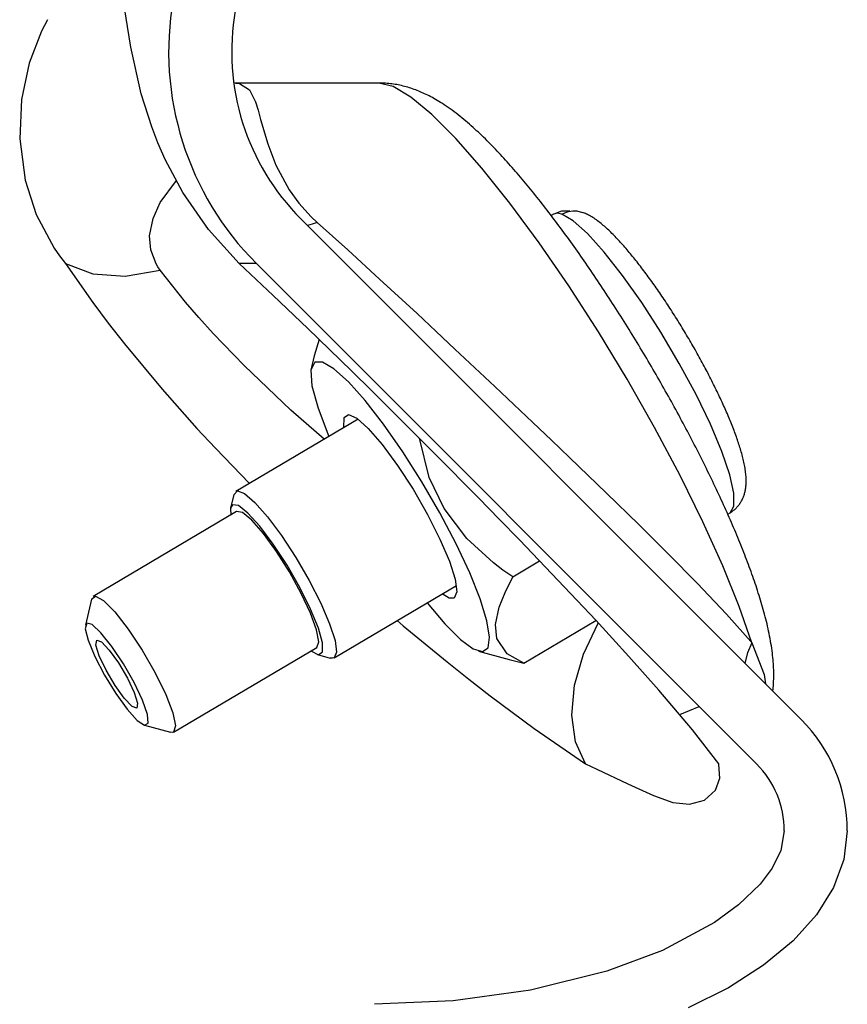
# Model space of a CAD drawing. Extents: x 990 to 4202, y -422 to 622.
# Tile 71 of 200: x 1476.49 to 1477.8, y -96.88 to -95.32. Entities that reach past the tile are written whole.
import ezdxf

# ---------------------------------------------------------------- set-up
doc = ezdxf.new("R2010")
doc.units = 0
doc.header["$MEASUREMENT"] = 0
doc.layers.add('SPILL-BUCKET', color=1, linetype='CONTINUOUS')

msp = doc.modelspace()

# ---------------------------------------------------------------- linework, layer by layer
at = {"layer": 'SPILL-BUCKET', "color": 8, "linetype": 'Continuous'}
for p, q in [((1476.6631, -95.36353), (1476.64999, -95.28097)), ((1476.531, -95.32031), (1476.52141, -95.33798)), ((1476.52141, -95.33798), (1476.50234, -95.38895)), ((1476.67948, -95.43705), (1476.6631, -95.36353)), ((1476.50234, -95.38895), (1476.49007, -95.44649)), ((1476.82895, -95.42017), (1476.82652, -95.42013)), ((1476.82909, -95.42017), (1476.82895, -95.42017)), ((1476.82904, -95.42048), (1476.83556, -95.42075)), ((1476.82923, -95.42017), (1476.82909, -95.42017)), ((1477.05656, -95.42017), (1476.82923, -95.42017)), ((1476.83556, -95.42075), (1476.8515, -95.43078)), ((1477.07879, -95.42581), (1477.05656, -95.42017)), ((1477.05801, -95.42018), (1477.05656, -95.42017)), ((1477.05946, -95.4202), (1477.05801, -95.42018)), ((1477.062, -95.42027), (1477.05946, -95.4202)), ((1477.06452, -95.42038), (1477.062, -95.42027)), ((1477.06706, -95.42053), (1477.06452, -95.42038)), ((1477.06958, -95.42073), (1477.06706, -95.42053)), ((1477.0721, -95.42096), (1477.06958, -95.42073)), ((1477.07462, -95.42124), (1477.0721, -95.42096)), ((1476.8515, -95.43078), (1476.86098, -95.45)), ((1477.07714, -95.42156), (1477.07462, -95.42124)), ((1477.07965, -95.42191), (1477.07714, -95.42156)), ((1477.10689, -95.4426), (1477.07879, -95.42581)), ((1477.08217, -95.42231), (1477.07965, -95.42191)), ((1477.08467, -95.42275), (1477.08217, -95.42231)), ((1477.08719, -95.42323), (1477.08467, -95.42275)), ((1477.08968, -95.42374), (1477.08719, -95.42323)), ((1477.0922, -95.4243), (1477.08968, -95.42374)), ((1477.09469, -95.4249), (1477.0922, -95.4243)), ((1477.09721, -95.42554), (1477.09469, -95.4249)), ((1477.09971, -95.42622), (1477.09721, -95.42554)), ((1477.10224, -95.42695), (1477.09971, -95.42622)), ((1477.10474, -95.42771), (1477.10224, -95.42695)), ((1477.10729, -95.42852), (1477.10474, -95.42771)), ((1477.1098, -95.42936), (1477.10729, -95.42852)), ((1477.11237, -95.43027), (1477.1098, -95.42936)), ((1477.1149, -95.4312), (1477.11237, -95.43027)), ((1477.11722, -95.43209), (1477.1149, -95.4312)), ((1477.11952, -95.43301), (1477.11722, -95.43209)), ((1477.12186, -95.43398), (1477.11952, -95.43301)), ((1477.12418, -95.43497), (1477.12186, -95.43398)), ((1477.12656, -95.43603), (1477.12418, -95.43497)), ((1477.12891, -95.43711), (1477.12656, -95.43603)), ((1476.49007, -95.44649), (1476.48706, -95.50861)), ((1476.69626, -95.48966), (1476.67948, -95.43705)), ((1476.86098, -95.45), (1476.86498, -95.4631)), ((1477.14025, -95.47018), (1477.10689, -95.4426)), ((1477.13133, -95.43826), (1477.12891, -95.43711)), ((1477.13372, -95.43943), (1477.13133, -95.43826)), ((1477.1362, -95.44068), (1477.13372, -95.43943)), ((1477.13864, -95.44195), (1477.1362, -95.44068)), ((1477.14118, -95.44331), (1477.13864, -95.44195)), ((1477.14368, -95.4447), (1477.14118, -95.44331)), ((1477.14629, -95.44618), (1477.14368, -95.4447)), ((1477.14888, -95.44769), (1477.14629, -95.44618)), ((1477.15157, -95.44931), (1477.14888, -95.44769)), ((1477.15424, -95.45095), (1477.15157, -95.44931)), ((1477.15702, -95.45271), (1477.15424, -95.45095)), ((1476.86498, -95.4631), (1476.86902, -95.47817)), ((1477.15978, -95.4545), (1477.15702, -95.45271)), ((1477.16297, -95.45664), (1477.15978, -95.4545)), ((1477.16614, -95.45881), (1477.16297, -95.45664)), ((1477.16935, -95.46107), (1477.16614, -95.45881)), ((1477.17254, -95.46337), (1477.16935, -95.46107)), ((1477.17572, -95.46572), (1477.17254, -95.46337)), ((1477.17888, -95.46812), (1477.17572, -95.46572)), ((1476.86902, -95.47817), (1476.88012, -95.51671)), ((1477.17814, -95.50795), (1477.14025, -95.47018)), ((1477.18199, -95.47053), (1477.17888, -95.46812)), ((1477.18509, -95.47298), (1477.18199, -95.47053)), ((1477.18813, -95.47543), (1477.18509, -95.47298)), ((1477.19116, -95.47792), (1477.18813, -95.47543)), ((1477.19412, -95.4804), (1477.19116, -95.47792)), ((1477.19709, -95.48292), (1477.19412, -95.4804)), ((1477.19999, -95.48544), (1477.19709, -95.48292)), ((1476.70613, -95.51496), (1476.69626, -95.48966)), ((1477.20289, -95.48799), (1477.19999, -95.48544)), ((1477.20573, -95.49053), (1477.20289, -95.48799)), ((1477.20858, -95.49311), (1477.20573, -95.49053)), ((1477.21137, -95.49568), (1477.20858, -95.49311)), ((1477.21418, -95.49829), (1477.21137, -95.49568)), ((1477.21694, -95.50089), (1477.21418, -95.49829)), ((1476.48706, -95.50861), (1476.4958, -95.57434)), ((1477.21975, -95.55509), (1477.17814, -95.50795)), ((1477.2197, -95.50353), (1477.21694, -95.50089)), ((1477.22243, -95.50617), (1477.2197, -95.50353)), ((1477.22516, -95.50884), (1477.22243, -95.50617)), ((1477.22786, -95.51152), (1477.22516, -95.50884)), ((1477.23057, -95.51422), (1477.22786, -95.51152)), ((1477.23325, -95.51694), (1477.23057, -95.51422)), ((1476.71774, -95.54116), (1476.70613, -95.51496)), ((1476.88012, -95.51671), (1476.89301, -95.55018)), ((1477.23594, -95.51968), (1477.23325, -95.51694)), ((1477.23861, -95.52243), (1477.23594, -95.51968)), ((1477.24128, -95.52521), (1477.23861, -95.52243)), ((1477.24394, -95.528), (1477.24128, -95.52521)), ((1477.2466, -95.53083), (1477.24394, -95.528)), ((1476.74565, -95.5934), (1476.71774, -95.54116)), ((1477.24924, -95.53366), (1477.2466, -95.53083)), ((1477.2519, -95.53652), (1477.24924, -95.53366)), ((1477.25453, -95.53939), (1477.2519, -95.53652)), ((1477.25718, -95.54229), (1477.25453, -95.53939)), ((1477.25981, -95.54521), (1477.25718, -95.54229)), ((1477.26245, -95.54815), (1477.25981, -95.54521)), ((1476.89301, -95.55018), (1476.91414, -95.58919)), ((1477.26416, -95.61057), (1477.21975, -95.55509)), ((1477.26508, -95.55111), (1477.26245, -95.54815)), ((1477.26772, -95.5541), (1477.26508, -95.55111)), ((1477.27035, -95.5571), (1477.26772, -95.5541)), ((1477.27299, -95.56013), (1477.27035, -95.5571)), ((1477.27562, -95.56317), (1477.27299, -95.56013)), ((1476.4958, -95.57434), (1476.51337, -95.62853)), ((1476.7098, -95.60955), (1476.73567, -95.57472)), ((1477.27826, -95.56625), (1477.27562, -95.56317)), ((1477.28089, -95.56934), (1477.27826, -95.56625)), ((1477.28352, -95.57245), (1477.28089, -95.56934)), ((1477.28616, -95.57558), (1477.28352, -95.57245)), ((1477.28879, -95.57874), (1477.28616, -95.57558)), ((1476.91414, -95.58919), (1476.92935, -95.6103)), ((1477.29143, -95.58192), (1477.28879, -95.57874)), ((1477.29407, -95.58512), (1477.29143, -95.58192)), ((1477.29671, -95.58834), (1477.29407, -95.58512)), ((1477.29935, -95.59158), (1477.29671, -95.58834)), ((1477.30199, -95.59484), (1477.29935, -95.59158)), ((1476.78641, -95.65234), (1476.74565, -95.5934)), ((1477.30464, -95.59813), (1477.30199, -95.59484)), ((1477.30728, -95.60143), (1477.30464, -95.59813)), ((1477.30993, -95.60476), (1477.30728, -95.60143)), ((1477.31257, -95.60811), (1477.30993, -95.60476)), ((1477.31522, -95.61148), (1477.31257, -95.60811)), ((1476.69838, -95.63475), (1476.7098, -95.60955)), ((1476.92935, -95.6103), (1476.9492, -95.63238)), ((1477.31041, -95.67317), (1477.26416, -95.61057)), ((1477.31787, -95.61487), (1477.31522, -95.61148)), ((1477.32053, -95.61828), (1477.31787, -95.61487)), ((1477.32318, -95.62171), (1477.32053, -95.61828)), ((1477.32584, -95.62516), (1477.32318, -95.62171)), ((1477.34583, -95.62325), (1477.33353, -95.62782)), ((1477.35898, -95.62312), (1477.34583, -95.62325)), ((1477.35102, -95.62557), (1477.35716, -95.62359)), ((1477.35716, -95.62359), (1477.36373, -95.62266)), ((1477.35931, -95.62323), (1477.35898, -95.62312)), ((1477.36373, -95.62266), (1477.37018, -95.62287)), ((1477.37018, -95.62287), (1477.37888, -95.62507)), ((1476.51337, -95.62853), (1476.54191, -95.68188)), ((1476.69306, -95.66243), (1476.69838, -95.63475)), ((1476.9492, -95.63238), (1476.95866, -95.64125)), ((1477.32849, -95.62863), (1477.32584, -95.62516)), ((1477.33115, -95.63212), (1477.32849, -95.62863)), ((1477.33329, -95.62796), (1477.32963, -95.63013)), ((1477.33381, -95.63563), (1477.33115, -95.63212)), ((1477.33332, -95.62795), (1477.33329, -95.62796)), ((1477.33343, -95.62791), (1477.33331, -95.62798)), ((1477.33334, -95.62793), (1477.33332, -95.62795)), ((1477.33903, -95.62651), (1477.33334, -95.62793)), ((1477.33353, -95.62782), (1477.33334, -95.62793)), ((1477.33355, -95.62784), (1477.33343, -95.62791)), ((1477.33647, -95.63916), (1477.33381, -95.63563)), ((1477.33913, -95.6427), (1477.33647, -95.63916)), ((1477.34632, -95.62793), (1477.33903, -95.62651)), ((1477.34632, -95.62793), (1477.35102, -95.62557)), ((1477.36436, -95.63845), (1477.34632, -95.62793)), ((1477.38712, -95.65877), (1477.36436, -95.63845)), ((1477.37915, -95.62504), (1477.37892, -95.62496)), ((1477.37939, -95.62513), (1477.37915, -95.62504)), ((1477.38088, -95.6257), (1477.37939, -95.62513)), ((1477.38234, -95.62631), (1477.38088, -95.6257)), ((1477.38388, -95.62699), (1477.38234, -95.62631)), ((1477.3854, -95.62769), (1477.38388, -95.62699)), ((1477.387, -95.62847), (1477.3854, -95.62769)), ((1477.38859, -95.62929), (1477.387, -95.62847)), ((1477.39027, -95.6302), (1477.38859, -95.62929)), ((1477.39193, -95.63115), (1477.39027, -95.6302)), ((1477.39369, -95.63219), (1477.39193, -95.63115)), ((1477.39542, -95.63327), (1477.39369, -95.63219)), ((1477.39737, -95.63453), (1477.39542, -95.63327)), ((1477.3993, -95.63583), (1477.39737, -95.63453)), ((1477.40119, -95.63716), (1477.3993, -95.63583)), ((1477.40307, -95.63853), (1477.40119, -95.63716)), ((1477.4049, -95.6399), (1477.40307, -95.63853)), ((1476.8352, -95.70615), (1476.78641, -95.65234)), ((1476.95067, -95.64386), (1476.94304, -95.64565)), ((1476.95866, -95.64125), (1476.95067, -95.64386)), ((1476.95866, -95.64125), (1477.00703, -95.6847)), ((1477.34179, -95.64628), (1477.33913, -95.6427)), ((1477.34445, -95.64986), (1477.34179, -95.64628)), ((1477.34712, -95.65347), (1477.34445, -95.64986)), ((1477.34978, -95.65709), (1477.34712, -95.65347)), ((1477.40673, -95.64132), (1477.4049, -95.6399)), ((1477.40852, -95.64275), (1477.40673, -95.64132)), ((1477.41031, -95.64422), (1477.40852, -95.64275)), ((1477.41206, -95.64569), (1477.41031, -95.64422)), ((1477.41382, -95.6472), (1477.41206, -95.64569)), ((1477.41555, -95.64872), (1477.41382, -95.6472)), ((1477.41729, -95.65027), (1477.41555, -95.64872)), ((1477.419, -95.65184), (1477.41729, -95.65027)), ((1477.42072, -95.65344), (1477.419, -95.65184)), ((1477.42242, -95.65505), (1477.42072, -95.65344)), ((1476.69484, -95.68463), (1476.69306, -95.66243)), ((1477.35245, -95.66073), (1477.34978, -95.65709)), ((1477.35512, -95.6644), (1477.35245, -95.66073)), ((1477.35778, -95.66808), (1477.35512, -95.6644)), ((1477.36045, -95.67177), (1477.35778, -95.66808)), ((1477.41361, -95.68802), (1477.38712, -95.65877)), ((1477.42413, -95.6567), (1477.42242, -95.65505)), ((1477.42583, -95.65837), (1477.42413, -95.6567)), ((1477.42753, -95.66006), (1477.42583, -95.65837)), ((1477.42923, -95.66178), (1477.42753, -95.66006)), ((1477.43093, -95.66352), (1477.42923, -95.66178)), ((1477.43263, -95.66529), (1477.43093, -95.66352)), ((1477.43434, -95.66708), (1477.43263, -95.66529)), ((1477.43604, -95.6689), (1477.43434, -95.66708)), ((1477.43775, -95.67075), (1477.43604, -95.6689)), ((1476.54191, -95.68188), (1476.5504, -95.69414)), ((1476.70317, -95.70665), (1476.69484, -95.68463)), ((1477.00703, -95.6847), (1477.05747, -95.73072)), ((1477.35749, -95.74155), (1477.31041, -95.67317)), ((1477.36312, -95.67549), (1477.36045, -95.67177)), ((1477.36578, -95.67922), (1477.36312, -95.67549)), ((1477.36845, -95.68297), (1477.36578, -95.67922)), ((1477.37112, -95.68673), (1477.36845, -95.68297)), ((1477.43946, -95.67261), (1477.43775, -95.67075)), ((1477.44118, -95.67451), (1477.43946, -95.67261)), ((1477.4429, -95.67643), (1477.44118, -95.67451)), ((1477.44462, -95.67837), (1477.4429, -95.67643)), ((1477.44634, -95.68034), (1477.44462, -95.67837)), ((1477.44808, -95.68234), (1477.44634, -95.68034)), ((1477.44981, -95.68435), (1477.44808, -95.68234)), ((1477.45155, -95.6864), (1477.44981, -95.68435)), ((1476.5504, -95.69414), (1476.55955, -95.70615)), ((1477.37378, -95.69052), (1477.37112, -95.68673)), ((1477.37645, -95.69431), (1477.37378, -95.69052)), ((1477.37911, -95.69813), (1477.37645, -95.69431)), ((1477.38178, -95.70196), (1477.37911, -95.69813)), ((1477.44269, -95.72494), (1477.41361, -95.68802)), ((1477.45329, -95.68847), (1477.45155, -95.6864)), ((1477.45503, -95.69056), (1477.45329, -95.68847)), ((1477.45678, -95.69268), (1477.45503, -95.69056)), ((1477.45854, -95.69482), (1477.45678, -95.69268)), ((1477.46029, -95.69698), (1477.45854, -95.69482)), ((1477.46206, -95.69917), (1477.46029, -95.69698)), ((1477.46382, -95.70138), (1477.46206, -95.69917)), ((1477.46559, -95.70362), (1477.46382, -95.70138)), ((1476.55955, -95.70615), (1476.60298, -95.768)), ((1476.55955, -95.70615), (1476.60301, -95.72254)), ((1476.65428, -95.72609), (1476.70961, -95.71652)), ((1476.70617, -95.71162), (1476.70317, -95.70665)), ((1476.70961, -95.71652), (1476.70617, -95.71162)), ((1476.75004, -95.7671), (1476.70961, -95.71652)), ((1476.85546, -95.70615), (1476.8352, -95.70615)), ((1476.88905, -95.75663), (1476.8352, -95.70615)), ((1476.86221, -95.70615), (1476.85546, -95.70615)), ((1477.38444, -95.70581), (1477.38178, -95.70196)), ((1477.3871, -95.70967), (1477.38444, -95.70581)), ((1477.38977, -95.71355), (1477.3871, -95.70967)), ((1477.39243, -95.71744), (1477.38977, -95.71355)), ((1477.46736, -95.70587), (1477.46559, -95.70362)), ((1477.46914, -95.70815), (1477.46736, -95.70587)), ((1477.47092, -95.71045), (1477.46914, -95.70815)), ((1477.47271, -95.71278), (1477.47092, -95.71045)), ((1477.47449, -95.71512), (1477.47271, -95.71278)), ((1477.47628, -95.71749), (1477.47449, -95.71512)), ((1476.60301, -95.72254), (1476.65428, -95.72609)), ((1477.05747, -95.73072), (1477.11684, -95.78558)), ((1477.39509, -95.72134), (1477.39243, -95.71744)), ((1477.39774, -95.72526), (1477.39509, -95.72134)), ((1477.4004, -95.7292), (1477.39774, -95.72526)), ((1477.40305, -95.73315), (1477.4004, -95.7292)), ((1477.47309, -95.7679), (1477.44269, -95.72494)), ((1477.47807, -95.71987), (1477.47628, -95.71749)), ((1477.47987, -95.72228), (1477.47807, -95.71987)), ((1477.48166, -95.72471), (1477.47987, -95.72228)), ((1477.48346, -95.72716), (1477.48166, -95.72471)), ((1477.48526, -95.72963), (1477.48346, -95.72716)), ((1477.48706, -95.73211), (1477.48526, -95.72963)), ((1477.48887, -95.73462), (1477.48706, -95.73211)), ((1477.40437, -95.81421), (1477.35749, -95.74155)), ((1477.4057, -95.73711), (1477.40305, -95.73315)), ((1477.40835, -95.74109), (1477.4057, -95.73711)), ((1477.411, -95.74508), (1477.40835, -95.74109)), ((1477.41364, -95.74908), (1477.411, -95.74508)), ((1477.49067, -95.73714), (1477.48887, -95.73462)), ((1477.49248, -95.73968), (1477.49067, -95.73714)), ((1477.49429, -95.74224), (1477.49248, -95.73968)), ((1477.49609, -95.74482), (1477.49429, -95.74224)), ((1477.4979, -95.74742), (1477.49609, -95.74482)), ((1477.49971, -95.75003), (1477.4979, -95.74742)), ((1476.94394, -95.80907), (1476.88905, -95.75663)), ((1477.41628, -95.75309), (1477.41364, -95.74908)), ((1477.41892, -95.75712), (1477.41628, -95.75309)), ((1477.42155, -95.76116), (1477.41892, -95.75712)), ((1477.42418, -95.7652), (1477.42155, -95.76116)), ((1477.50151, -95.75265), (1477.49971, -95.75003)), ((1477.50332, -95.7553), (1477.50151, -95.75265)), ((1477.50513, -95.75795), (1477.50332, -95.7553)), ((1477.50693, -95.76063), (1477.50513, -95.75795)), ((1477.50873, -95.76331), (1477.50693, -95.76063)), ((1477.51054, -95.76601), (1477.50873, -95.76331)), ((1476.60298, -95.768), (1476.6275, -95.80061)), ((1476.77103, -95.79148), (1476.75004, -95.7671)), ((1477.42681, -95.76927), (1477.42418, -95.7652)), ((1477.42944, -95.77334), (1477.42681, -95.76927)), ((1477.43206, -95.77742), (1477.42944, -95.77334)), ((1477.43467, -95.78151), (1477.43206, -95.77742)), ((1477.5035, -95.81507), (1477.47309, -95.7679)), ((1477.51234, -95.76873), (1477.51054, -95.76601)), ((1477.51413, -95.77146), (1477.51234, -95.76873)), ((1477.51593, -95.7742), (1477.51413, -95.77146)), ((1477.51772, -95.77695), (1477.51593, -95.7742)), ((1477.51951, -95.77972), (1477.51772, -95.77695)), ((1477.5213, -95.78249), (1477.51951, -95.77972)), ((1476.79382, -95.81681), (1476.77103, -95.79148)), ((1477.11684, -95.78558), (1477.14708, -95.81374)), ((1477.43729, -95.78562), (1477.43467, -95.78151)), ((1477.43989, -95.78973), (1477.43729, -95.78562)), ((1477.4425, -95.79385), (1477.43989, -95.78973)), ((1477.4451, -95.79799), (1477.4425, -95.79385)), ((1477.52308, -95.78528), (1477.5213, -95.78249)), ((1477.52486, -95.78808), (1477.52308, -95.78528)), ((1477.52663, -95.79089), (1477.52486, -95.78808)), ((1477.5284, -95.79371), (1477.52663, -95.79089)), ((1477.53017, -95.79653), (1477.5284, -95.79371)), ((1476.6275, -95.80061), (1476.65314, -95.83334)), ((1477.01298, -95.87615), (1476.94394, -95.80907)), ((1477.44769, -95.80213), (1477.4451, -95.79799)), ((1477.45028, -95.80628), (1477.44769, -95.80213)), ((1477.45286, -95.81044), (1477.45028, -95.80628)), ((1477.45544, -95.8146), (1477.45286, -95.81044)), ((1477.53193, -95.79937), (1477.53017, -95.79653)), ((1477.53369, -95.80221), (1477.53193, -95.79937)), ((1477.53544, -95.80506), (1477.53369, -95.80221)), ((1477.53718, -95.80792), (1477.53544, -95.80506)), ((1477.53892, -95.81078), (1477.53718, -95.80792)), ((1477.54065, -95.81366), (1477.53892, -95.81078)), ((1476.84269, -95.86781), (1476.79382, -95.81681)), ((1476.96165, -95.82628), (1476.95382, -95.8522)), ((1477.14708, -95.81374), (1477.17686, -95.84159)), ((1477.45004, -95.88957), (1477.40437, -95.81421)), ((1477.45801, -95.81878), (1477.45544, -95.8146)), ((1477.46057, -95.82296), (1477.45801, -95.81878)), ((1477.46314, -95.82715), (1477.46057, -95.82296)), ((1477.53259, -95.86438), (1477.5035, -95.81507)), ((1477.54237, -95.81653), (1477.54065, -95.81366)), ((1477.54409, -95.81941), (1477.54237, -95.81653)), ((1477.5458, -95.8223), (1477.54409, -95.81941)), ((1477.5475, -95.82519), (1477.5458, -95.8223)), ((1477.5492, -95.82809), (1477.5475, -95.82519)), ((1476.65314, -95.83334), (1476.71301, -95.90539)), ((1477.17686, -95.84159), (1477.24025, -95.90121)), ((1477.46569, -95.83134), (1477.46314, -95.82715)), ((1477.46824, -95.83555), (1477.46569, -95.83134)), ((1477.47078, -95.83976), (1477.46824, -95.83555)), ((1477.47331, -95.84397), (1477.47078, -95.83976)), ((1477.55089, -95.83099), (1477.5492, -95.82809)), ((1477.55257, -95.83389), (1477.55089, -95.83099)), ((1477.55424, -95.8368), (1477.55257, -95.83389)), ((1477.5559, -95.8397), (1477.55424, -95.8368)), ((1477.55755, -95.84261), (1477.5559, -95.8397)), ((1476.95382, -95.8522), (1476.9486, -95.87511)), ((1477.47584, -95.84819), (1477.47331, -95.84397)), ((1477.47836, -95.85242), (1477.47584, -95.84819)), ((1477.48087, -95.85665), (1477.47836, -95.85242)), ((1477.48338, -95.86088), (1477.48087, -95.85665)), ((1477.55919, -95.84552), (1477.55755, -95.84261)), ((1477.56083, -95.84843), (1477.55919, -95.84552)), ((1477.56245, -95.85134), (1477.56083, -95.84843)), ((1477.56406, -95.85425), (1477.56245, -95.85134)), ((1477.56566, -95.85716), (1477.56406, -95.85425)), ((1477.56725, -95.86007), (1477.56566, -95.85716)), ((1476.91707, -95.93871), (1476.84269, -95.86781)), ((1476.95489, -95.86262), (1476.9486, -95.87511)), ((1476.96719, -95.86249), (1476.95489, -95.86262)), ((1476.98517, -95.87296), (1476.96719, -95.86249)), ((1477.00801, -95.89352), (1476.98517, -95.87296)), ((1477.48588, -95.86512), (1477.48338, -95.86088)), ((1477.48837, -95.86936), (1477.48588, -95.86512)), ((1477.49085, -95.87361), (1477.48837, -95.86936)), ((1477.5591, -95.91369), (1477.53259, -95.86438)), ((1477.56883, -95.86297), (1477.56725, -95.86007)), ((1477.5704, -95.86588), (1477.56883, -95.86297)), ((1477.57196, -95.86878), (1477.5704, -95.86588)), ((1477.57351, -95.87168), (1477.57196, -95.86878)), ((1477.57504, -95.87457), (1477.57351, -95.87168)), ((1476.9486, -95.87511), (1476.95034, -95.89987)), ((1477.04581, -95.90843), (1477.01298, -95.87615)), ((1477.49332, -95.87787), (1477.49085, -95.87361)), ((1477.49579, -95.88212), (1477.49332, -95.87787)), ((1477.49825, -95.88638), (1477.49579, -95.88212)), ((1477.50069, -95.89064), (1477.49825, -95.88638)), ((1477.57656, -95.87746), (1477.57504, -95.87457)), ((1477.57807, -95.88035), (1477.57656, -95.87746)), ((1477.57957, -95.88323), (1477.57807, -95.88035)), ((1477.58105, -95.8861), (1477.57957, -95.88323)), ((1477.58252, -95.88897), (1477.58105, -95.8861)), ((1477.58397, -95.89184), (1477.58252, -95.88897)), ((1476.95034, -95.89987), (1476.96001, -95.9355)), ((1477.03465, -95.92324), (1477.00801, -95.89352)), ((1477.24025, -95.90121), (1477.30021, -95.95801)), ((1477.4935, -95.96599), (1477.45004, -95.88957)), ((1477.50313, -95.8949), (1477.50069, -95.89064)), ((1477.50556, -95.89916), (1477.50313, -95.8949)), ((1477.50798, -95.90343), (1477.50556, -95.89916)), ((1477.51039, -95.9077), (1477.50798, -95.90343)), ((1477.58541, -95.89469), (1477.58397, -95.89184)), ((1477.58684, -95.89755), (1477.58541, -95.89469)), ((1477.58826, -95.90039), (1477.58684, -95.89755)), ((1477.58966, -95.90322), (1477.58826, -95.90039)), ((1477.59104, -95.90605), (1477.58966, -95.90322)), ((1476.71301, -95.90539), (1476.7681, -95.96736)), ((1477.07921, -95.94149), (1477.04581, -95.90843)), ((1477.5128, -95.91197), (1477.51039, -95.9077)), ((1477.51519, -95.91624), (1477.5128, -95.91197)), ((1477.51757, -95.92051), (1477.51519, -95.91624)), ((1477.58188, -95.96087), (1477.5591, -95.91369)), ((1477.59241, -95.90887), (1477.59104, -95.90605)), ((1477.59376, -95.91167), (1477.59241, -95.90887)), ((1477.5951, -95.91448), (1477.59376, -95.91167)), ((1477.59642, -95.91726), (1477.5951, -95.91448)), ((1477.59773, -95.92004), (1477.59642, -95.91726)), ((1477.59902, -95.92281), (1477.59773, -95.92004)), ((1476.96001, -95.9355), (1476.97708, -95.97997)), ((1477.06385, -95.96074), (1477.03465, -95.92324)), ((1477.51994, -95.92477), (1477.51757, -95.92051)), ((1477.52231, -95.92904), (1477.51994, -95.92477)), ((1477.52466, -95.93331), (1477.52231, -95.92904)), ((1477.527, -95.93758), (1477.52466, -95.93331)), ((1477.6003, -95.92557), (1477.59902, -95.92281)), ((1477.60156, -95.92832), (1477.6003, -95.92557)), ((1477.6028, -95.93105), (1477.60156, -95.92832)), ((1477.60402, -95.93378), (1477.6028, -95.93105)), ((1477.60523, -95.93649), (1477.60402, -95.93378)), ((1476.96976, -95.98429), (1476.91707, -95.93871)), ((1477.00074, -95.96597), (1477.00111, -95.95033)), ((1477.00111, -95.95033), (1477.00814, -95.94524)), ((1477.00814, -95.94524), (1477.02132, -95.95109)), ((1477.02132, -95.95109), (1477.03964, -95.96744)), ((1477.14526, -96.00749), (1477.07921, -95.94149)), ((1477.52932, -95.94185), (1477.527, -95.93758)), ((1477.53164, -95.94611), (1477.52932, -95.94185)), ((1477.53395, -95.95038), (1477.53164, -95.94611)), ((1477.53625, -95.95464), (1477.53395, -95.95038)), ((1477.60642, -95.93919), (1477.60523, -95.93649)), ((1477.6076, -95.94187), (1477.60642, -95.93919)), ((1477.60875, -95.94454), (1477.6076, -95.94187)), ((1477.60989, -95.94721), (1477.60875, -95.94454)), ((1477.61101, -95.94985), (1477.60989, -95.94721)), ((1477.61211, -95.95249), (1477.61101, -95.94985)), ((1477.02337, -95.95259), (1476.82966, -96.06714)), ((1477.09427, -96.00428), (1477.06385, -95.96074)), ((1477.30021, -95.95801), (1477.32984, -95.98623)), ((1477.5338, -96.0418), (1477.4935, -95.96599)), ((1477.53853, -95.9589), (1477.53625, -95.95464)), ((1477.5408, -95.96316), (1477.53853, -95.9589)), ((1477.54307, -95.96742), (1477.5408, -95.96316)), ((1477.59995, -96.00387), (1477.58188, -95.96087)), ((1477.61319, -95.9551), (1477.61211, -95.95249)), ((1477.61426, -95.95771), (1477.61319, -95.9551)), ((1477.61531, -95.9603), (1477.61426, -95.95771)), ((1477.61633, -95.96288), (1477.61531, -95.9603)), ((1477.61734, -95.96544), (1477.61633, -95.96288)), ((1477.61833, -95.96799), (1477.61734, -95.96544)), ((1476.7681, -95.96736), (1476.79719, -95.99872)), ((1477.03964, -95.96744), (1477.06174, -95.99306)), ((1477.54531, -95.97167), (1477.54307, -95.96742)), ((1477.54755, -95.97592), (1477.54531, -95.97167)), ((1477.54977, -95.98016), (1477.54755, -95.97592)), ((1477.55199, -95.9844), (1477.54977, -95.98016)), ((1477.6193, -95.97052), (1477.61833, -95.96799)), ((1477.62026, -95.97304), (1477.6193, -95.97052)), ((1477.62119, -95.97554), (1477.62026, -95.97304)), ((1477.6221, -95.97804), (1477.62119, -95.97554)), ((1477.62299, -95.98051), (1477.6221, -95.97804)), ((1477.62387, -95.98298), (1477.62299, -95.98051)), ((1477.06174, -95.99306), (1477.08596, -96.02603)), ((1477.13636, -96.04491), (1477.12056, -95.98306)), ((1477.32984, -95.98623), (1477.35846, -96.01359)), ((1477.55419, -95.98864), (1477.55199, -95.9844)), ((1477.55637, -95.99287), (1477.55419, -95.98864)), ((1477.55855, -95.9971), (1477.55637, -95.99287)), ((1477.56071, -96.00133), (1477.55855, -95.9971)), ((1477.62472, -95.98542), (1477.62387, -95.98298)), ((1477.62555, -95.98786), (1477.62472, -95.98542)), ((1477.62636, -95.99028), (1477.62555, -95.98786)), ((1477.62716, -95.99269), (1477.62636, -95.99028)), ((1477.62792, -95.99509), (1477.62716, -95.99269)), ((1477.62867, -95.99748), (1477.62792, -95.99509)), ((1477.6294, -95.99985), (1477.62867, -95.99748)), ((1476.79719, -95.99872), (1476.85128, -96.05445)), ((1477.12449, -96.05184), (1477.09427, -96.00428)), ((1477.21485, -96.07795), (1477.14526, -96.00749)), ((1477.35846, -96.01359), (1477.41722, -96.07015)), ((1477.56285, -96.00554), (1477.56071, -96.00133)), ((1477.56499, -96.00976), (1477.56285, -96.00554)), ((1477.5671, -96.01396), (1477.56499, -96.00976)), ((1477.61251, -96.04081), (1477.59995, -96.00387)), ((1477.63011, -96.00223), (1477.6294, -95.99985)), ((1477.63079, -96.00457), (1477.63011, -96.00223)), ((1477.63146, -96.00694), (1477.63079, -96.00457)), ((1477.6321, -96.00927), (1477.63146, -96.00694)), ((1477.63272, -96.01162), (1477.6321, -96.00927)), ((1477.63331, -96.01394), (1477.63272, -96.01162)), ((1477.08596, -96.02603), (1477.11048, -96.06388)), ((1477.56921, -96.01816), (1477.5671, -96.01396)), ((1477.57131, -96.02236), (1477.56921, -96.01816)), ((1477.57338, -96.02655), (1477.57131, -96.02236)), ((1477.57545, -96.03073), (1477.57338, -96.02655)), ((1477.63388, -96.01629), (1477.63331, -96.01394)), ((1477.63442, -96.01861), (1477.63388, -96.01629)), ((1477.63495, -96.02096), (1477.63442, -96.01861)), ((1477.63544, -96.02328), (1477.63495, -96.02096)), ((1477.63591, -96.02564), (1477.63544, -96.02328)), ((1477.63634, -96.02796), (1477.63591, -96.02564)), ((1477.63675, -96.03032), (1477.63634, -96.02796)), ((1477.15986, -96.09424), (1477.13636, -96.04491)), ((1477.57007, -96.11536), (1477.5338, -96.0418)), ((1477.5775, -96.0349), (1477.57545, -96.03073)), ((1477.57953, -96.03907), (1477.5775, -96.0349)), ((1477.58155, -96.04323), (1477.57953, -96.03907)), ((1477.58356, -96.04738), (1477.58155, -96.04323)), ((1477.61903, -96.07011), (1477.61251, -96.04081)), ((1477.63711, -96.03265), (1477.63675, -96.03032)), ((1477.63744, -96.03496), (1477.63711, -96.03265)), ((1477.63773, -96.03726), (1477.63744, -96.03496)), ((1477.63798, -96.03949), (1477.63773, -96.03726)), ((1477.63818, -96.0417), (1477.63798, -96.03949)), ((1477.63833, -96.0438), (1477.63818, -96.0417)), ((1477.63845, -96.04589), (1477.63833, -96.0438)), ((1477.15311, -96.10121), (1477.12449, -96.05184)), ((1477.58555, -96.05153), (1477.58356, -96.04738)), ((1477.58752, -96.05566), (1477.58555, -96.05153)), ((1477.58949, -96.05979), (1477.58752, -96.05566)), ((1477.59143, -96.06391), (1477.58949, -96.05979)), ((1477.63782, -96.06156), (1477.63802, -96.06003)), ((1477.63802, -96.06003), (1477.63819, -96.05843)), ((1477.63819, -96.05843), (1477.63832, -96.05683)), ((1477.63832, -96.05683), (1477.63843, -96.05512)), ((1477.63843, -96.05512), (1477.6385, -96.05342)), ((1477.63852, -96.04784), (1477.63845, -96.04589)), ((1477.6385, -96.05342), (1477.63854, -96.0516)), ((1477.63855, -96.04979), (1477.63852, -96.04784)), ((1477.63854, -96.0516), (1477.63855, -96.04979)), ((1476.82638, -96.07236), (1476.82146, -96.09307)), ((1476.82638, -96.07235), (1476.83206, -96.06638)), ((1476.83206, -96.06638), (1476.84354, -96.07057)), ((1476.84354, -96.07057), (1476.85994, -96.08461)), ((1477.11048, -96.06388), (1477.13347, -96.10377)), ((1477.41722, -96.07015), (1477.46824, -96.11983)), ((1477.59336, -96.06802), (1477.59143, -96.06391)), ((1477.59528, -96.07212), (1477.59336, -96.06802)), ((1477.59717, -96.07622), (1477.59528, -96.07212)), ((1477.61922, -96.09049), (1477.61903, -96.07011)), ((1477.63375, -96.07687), (1477.63428, -96.07557)), ((1477.63428, -96.07557), (1477.63476, -96.07427)), ((1477.63476, -96.07427), (1477.63522, -96.07293)), ((1477.63522, -96.07293), (1477.63564, -96.07159)), ((1477.63564, -96.07159), (1477.63604, -96.07022)), ((1477.63604, -96.07022), (1477.63641, -96.06885)), ((1477.63641, -96.06885), (1477.63675, -96.06743)), ((1477.63675, -96.06743), (1477.63706, -96.06602)), ((1477.63706, -96.06602), (1477.63734, -96.06455)), ((1477.63734, -96.06455), (1477.6376, -96.06309)), ((1477.6376, -96.06309), (1477.63782, -96.06156)), ((1476.8244, -96.08839), (1476.82128, -96.09395)), ((1476.834, -96.08975), (1476.8244, -96.08839)), ((1476.8489, -96.10141), (1476.834, -96.08975)), ((1476.85994, -96.08461), (1476.87999, -96.10741)), ((1477.24705, -96.1109), (1477.21485, -96.07795)), ((1477.59906, -96.0803), (1477.59717, -96.07622)), ((1477.60093, -96.08437), (1477.59906, -96.0803)), ((1477.60277, -96.08844), (1477.60093, -96.08437)), ((1477.60461, -96.09249), (1477.60277, -96.08844)), ((1477.61307, -96.10105), (1477.61922, -96.09049)), ((1477.62398, -96.09224), (1477.62493, -96.09117)), ((1477.62493, -96.09117), (1477.62586, -96.09008)), ((1477.62586, -96.09008), (1477.62675, -96.08897)), ((1477.62675, -96.08897), (1477.6276, -96.08784)), ((1477.6276, -96.08784), (1477.62842, -96.08669)), ((1477.62842, -96.08669), (1477.62921, -96.08552)), ((1477.62921, -96.08552), (1477.62996, -96.08433)), ((1477.62996, -96.08433), (1477.63068, -96.08312)), ((1477.63068, -96.08312), (1477.63136, -96.08191)), ((1477.63136, -96.08191), (1477.63201, -96.08067)), ((1477.63201, -96.08067), (1477.63262, -96.07942)), ((1477.63262, -96.07942), (1477.63321, -96.07815)), ((1477.63321, -96.07815), (1477.63375, -96.07687)), ((1476.83083, -96.09925), (1476.60375, -96.23353)), ((1476.82128, -96.09395), (1476.82154, -96.10475)), ((1476.84017, -96.10083), (1476.83083, -96.09925)), ((1476.85482, -96.11278), (1476.84017, -96.10083)), ((1476.86782, -96.12234), (1476.8489, -96.10141)), ((1477.13347, -96.10377), (1477.1532, -96.14271)), ((1477.1788, -96.15012), (1477.15311, -96.10121)), ((1477.19566, -96.14156), (1477.15986, -96.09424)), ((1477.60643, -96.09654), (1477.60461, -96.09249)), ((1477.60823, -96.10057), (1477.60643, -96.09654)), ((1477.61002, -96.1046), (1477.60823, -96.10057)), ((1477.6094, -96.10322), (1477.61307, -96.10105)), ((1477.61179, -96.10861), (1477.61002, -96.1046)), ((1477.61306, -96.10103), (1477.61348, -96.1008)), ((1477.61348, -96.1008), (1477.6139, -96.10055)), ((1477.6139, -96.10055), (1477.61514, -96.09976)), ((1477.61514, -96.09976), (1477.61635, -96.09893)), ((1477.61635, -96.09893), (1477.61753, -96.09806)), ((1477.61753, -96.09806), (1477.61869, -96.09716)), ((1477.61869, -96.09716), (1477.61981, -96.09624)), ((1477.61981, -96.09624), (1477.6209, -96.09528)), ((1477.6209, -96.09528), (1477.62196, -96.09429)), ((1477.62196, -96.09429), (1477.62299, -96.09328)), ((1477.62299, -96.09328), (1477.62398, -96.09224)), ((1476.87334, -96.13393), (1476.85482, -96.11278)), ((1476.88907, -96.15071), (1476.86782, -96.12234)), ((1476.87999, -96.10741), (1476.90215, -96.13723)), ((1477.27917, -96.144), (1477.24705, -96.1109)), ((1477.46824, -96.11983), (1477.49259, -96.14382)), ((1477.60152, -96.18506), (1477.57007, -96.11536)), ((1477.61354, -96.11262), (1477.61179, -96.10861)), ((1477.61527, -96.11661), (1477.61354, -96.11262)), ((1477.61699, -96.12059), (1477.61527, -96.11661)), ((1477.61869, -96.12457), (1477.61699, -96.12059)), ((1476.89393, -96.16221), (1476.87334, -96.13393)), ((1476.90215, -96.13723), (1476.92474, -96.17179)), ((1477.62037, -96.12853), (1477.61869, -96.12457)), ((1477.62204, -96.13249), (1477.62037, -96.12853)), ((1477.62369, -96.13642), (1477.62204, -96.13249)), ((1477.62532, -96.14036), (1477.62369, -96.13642)), ((1476.9108, -96.18401), (1476.88907, -96.15071)), ((1477.1532, -96.14271), (1477.16819, -96.17779)), ((1477.20039, -96.1963), (1477.1788, -96.15012)), ((1477.2379, -96.18034), (1477.19566, -96.14156)), ((1477.34081, -96.20831), (1477.27917, -96.144)), ((1477.49259, -96.14382), (1477.51561, -96.16671)), ((1477.62694, -96.14427), (1477.62532, -96.14036)), ((1477.62853, -96.14819), (1477.62694, -96.14427)), ((1477.63011, -96.15208), (1477.62853, -96.14819)), ((1477.63167, -96.15598), (1477.63011, -96.15208)), ((1476.91457, -96.19485), (1476.89393, -96.16221)), ((1477.51561, -96.16671), (1477.56066, -96.21234)), ((1477.63321, -96.15985), (1477.63167, -96.15598)), ((1477.63474, -96.16372), (1477.63321, -96.15985)), ((1477.63624, -96.16757), (1477.63474, -96.16372)), ((1477.63774, -96.17143), (1477.63624, -96.16757)), ((1476.93108, -96.21931), (1476.9108, -96.18401)), ((1476.92474, -96.17179), (1476.94601, -96.20843)), ((1477.16819, -96.17779), (1477.17732, -96.20636)), ((1477.25301, -96.19182), (1477.2379, -96.18034)), ((1477.26851, -96.20269), (1477.31121, -96.17743)), ((1477.62746, -96.24938), (1477.60152, -96.18506)), ((1477.6392, -96.17526), (1477.63774, -96.17143)), ((1477.64065, -96.17909), (1477.6392, -96.17526)), ((1477.64209, -96.1829), (1477.64065, -96.17909)), ((1477.6435, -96.18672), (1477.64209, -96.1829)), ((1476.93323, -96.22866), (1476.91457, -96.19485)), ((1477.21686, -96.2376), (1477.20039, -96.1963)), ((1477.26851, -96.20269), (1477.25301, -96.19182)), ((1477.6449, -96.19051), (1477.6435, -96.18672)), ((1477.64628, -96.19431), (1477.6449, -96.19051)), ((1477.64763, -96.19809), (1477.64628, -96.19431)), ((1477.64897, -96.20188), (1477.64763, -96.19809)), ((1476.94601, -96.20843), (1476.96434, -96.24435)), ((1476.98557, -96.33079), (1477.17928, -96.21623)), ((1477.17732, -96.20636), (1477.1799, -96.22629)), ((1477.25631, -96.22733), (1477.26851, -96.20269)), ((1477.40007, -96.27137), (1477.34081, -96.20831)), ((1477.56066, -96.21234), (1477.60739, -96.26159)), ((1477.65029, -96.20564), (1477.64897, -96.20188)), ((1477.65159, -96.20941), (1477.65029, -96.20564)), ((1477.65287, -96.21316), (1477.65159, -96.20941)), ((1477.65414, -96.21692), (1477.65287, -96.21316)), ((1476.94813, -96.25351), (1476.93108, -96.21931)), ((1476.94809, -96.26033), (1476.93323, -96.22866)), ((1477.16799, -96.23618), (1477.15665, -96.22961)), ((1477.1799, -96.22629), (1477.17575, -96.23608)), ((1477.24723, -96.25061), (1477.25631, -96.22733)), ((1477.65538, -96.22066), (1477.65414, -96.21692)), ((1477.6566, -96.22441), (1477.65538, -96.22066)), ((1477.6578, -96.22814), (1477.6566, -96.22441)), ((1477.65899, -96.23189), (1477.6578, -96.22814)), ((1477.66015, -96.23562), (1477.65899, -96.23189)), ((1476.60108, -96.23778), (1476.59124, -96.27922)), ((1476.60108, -96.23778), (1476.60723, -96.23293)), ((1476.60723, -96.23293), (1476.62, -96.23998)), ((1476.62, -96.23998), (1476.63798, -96.25816)), ((1476.96434, -96.24435), (1476.97832, -96.27678)), ((1477.13299, -96.24362), (1477.1609, -96.2769)), ((1477.17575, -96.23608), (1477.16799, -96.23618)), ((1477.22745, -96.27211), (1477.21686, -96.2376)), ((1477.6613, -96.23937), (1477.66015, -96.23562)), ((1477.66242, -96.2431), (1477.6613, -96.23937)), ((1477.66353, -96.24686), (1477.66242, -96.2431)), ((1477.66461, -96.25059), (1477.66353, -96.24686)), ((1476.63798, -96.25816), (1476.6592, -96.28546)), ((1476.9577, -96.28675), (1476.94809, -96.26033)), ((1476.96046, -96.28359), (1476.94813, -96.25351)), ((1477.24142, -96.27795), (1477.24723, -96.25061)), ((1477.60739, -96.26159), (1477.64577, -96.30504)), ((1477.64733, -96.30694), (1477.62746, -96.24938)), ((1477.66567, -96.25436), (1477.66461, -96.25059)), ((1477.66671, -96.2581), (1477.66567, -96.25436)), ((1477.66773, -96.26189), (1477.66671, -96.2581)), ((1477.66872, -96.26566), (1477.66773, -96.26189)), ((1476.59325, -96.27603), (1476.59101, -96.28471)), ((1476.60193, -96.27825), (1476.59325, -96.27603)), ((1476.61588, -96.29105), (1476.60193, -96.27825)), ((1476.97832, -96.27678), (1476.98687, -96.30325)), ((1477.08525, -96.27164), (1477.09478, -96.2799)), ((1477.1609, -96.2769), (1477.18552, -96.30156)), ((1477.23168, -96.29824), (1477.22745, -96.27211)), ((1477.24343, -96.30036), (1477.24142, -96.27795)), ((1477.28637, -96.33931), (1477.40049, -96.27183)), ((1477.38046, -96.3253), (1477.40407, -96.27571)), ((1477.42663, -96.30015), (1477.40007, -96.27137)), ((1477.6697, -96.26947), (1477.66872, -96.26566)), ((1477.67065, -96.27326), (1477.6697, -96.26947)), ((1477.67158, -96.2771), (1477.67065, -96.27326)), ((1477.67247, -96.28092), (1477.67158, -96.2771)), ((1476.59101, -96.28471), (1476.59551, -96.3031)), ((1476.63321, -96.31272), (1476.61588, -96.29105)), ((1476.6592, -96.28546), (1476.68131, -96.31889)), ((1476.96111, -96.30535), (1476.9577, -96.28675)), ((1476.96697, -96.30692), (1476.96046, -96.28359)), ((1477.09478, -96.2799), (1477.1644, -96.33728)), ((1477.67335, -96.2848), (1477.67247, -96.28092)), ((1477.67419, -96.28865), (1477.67335, -96.2848)), ((1477.67501, -96.29255), (1477.67419, -96.28865)), ((1477.67578, -96.29644), (1477.67501, -96.29255)), ((1476.59551, -96.3031), (1476.60615, -96.32873)), ((1476.60792, -96.31082), (1476.60914, -96.30291)), ((1476.60914, -96.30291), (1476.61666, -96.30565)), ((1476.61666, -96.30565), (1476.62899, -96.31849)), ((1476.958, -96.31429), (1476.96111, -96.30535)), ((1476.9671, -96.32143), (1476.96697, -96.30692)), ((1476.98687, -96.30325), (1476.98936, -96.32173)), ((1477.18552, -96.30156), (1477.20572, -96.31647)), ((1477.22935, -96.31478), (1477.23168, -96.29824)), ((1477.25965, -96.32444), (1477.24343, -96.30036)), ((1477.45247, -96.32853), (1477.42663, -96.30015)), ((1477.64733, -96.30694), (1477.64077, -96.32287)), ((1477.64577, -96.30504), (1477.64733, -96.30694)), ((1477.64733, -96.30694), (1477.66704, -96.35727)), ((1477.67653, -96.30035), (1477.67578, -96.29644)), ((1477.67724, -96.30425), (1477.67653, -96.30035)), ((1477.6779, -96.30813), (1477.67724, -96.30425)), ((1477.67853, -96.31199), (1477.6779, -96.30813)), ((1476.61323, -96.32781), (1476.60792, -96.31082)), ((1476.62899, -96.31849), (1476.64369, -96.3389)), ((1476.65159, -96.34033), (1476.63321, -96.31272)), ((1476.68131, -96.31889), (1476.70188, -96.35476)), ((1476.73092, -96.44858), (1476.958, -96.31429)), ((1476.94871, -96.31978), (1476.96083, -96.32585)), ((1476.9589, -96.32548), (1476.97942, -96.33115)), ((1476.96083, -96.32585), (1476.9671, -96.32143)), ((1476.98936, -96.32173), (1476.98557, -96.33079)), ((1477.20572, -96.31647), (1477.22056, -96.32095)), ((1477.21447, -96.32022), (1477.26292, -96.3336)), ((1477.22056, -96.32095), (1477.22935, -96.31478)), ((1477.28637, -96.33931), (1477.25965, -96.32444)), ((1477.36649, -96.37435), (1477.38046, -96.3253)), ((1477.64077, -96.32287), (1477.6366, -96.3392)), ((1477.6791, -96.31578), (1477.67853, -96.31199)), ((1477.67963, -96.31957), (1477.6791, -96.31578)), ((1477.6801, -96.32323), (1477.67963, -96.31957)), ((1477.68053, -96.32689), (1477.6801, -96.32323)), ((1476.60615, -96.32873), (1476.62148, -96.35813)), ((1476.62404, -96.35052), (1476.61323, -96.32781)), ((1476.64369, -96.3389), (1476.65783, -96.36282)), ((1476.66852, -96.37014), (1476.65159, -96.34033)), ((1476.98284, -96.33158), (1476.97942, -96.33115)), ((1476.98557, -96.33079), (1476.98284, -96.33158)), ((1477.1644, -96.33728), (1477.1991, -96.36482)), ((1477.26312, -96.33342), (1477.28637, -96.33931)), ((1477.50011, -96.38218), (1477.45247, -96.32853)), ((1477.6809, -96.33039), (1477.68053, -96.32689)), ((1477.68123, -96.33389), (1477.6809, -96.33039)), ((1477.68151, -96.33723), (1477.68123, -96.33389)), ((1477.68175, -96.34058), (1477.68151, -96.33723)), ((1477.68194, -96.34376), (1477.68175, -96.34058)), ((1476.63819, -96.37444), (1476.62404, -96.35052)), ((1476.70188, -96.35476), (1476.71865, -96.38912)), ((1477.68209, -96.34694), (1477.68194, -96.34376)), ((1477.6822, -96.34998), (1477.68209, -96.34694)), ((1477.68227, -96.35303), (1477.6822, -96.34998)), ((1477.68231, -96.35593), (1477.68227, -96.35303)), ((1477.6823, -96.35885), (1477.68231, -96.35593)), ((1476.62148, -96.35813), (1476.63945, -96.38734)), ((1476.65783, -96.36282), (1476.66864, -96.38553)), ((1476.68173, -96.39813), (1476.66852, -96.37014)), ((1477.1991, -96.36482), (1477.2329, -96.39097)), ((1477.66704, -96.35727), (1477.66927, -96.37223)), ((1477.68161, -96.37515), (1477.68181, -96.37251)), ((1477.68181, -96.37251), (1477.68197, -96.36989)), ((1477.68197, -96.36989), (1477.6821, -96.36717)), ((1477.6821, -96.36717), (1477.6822, -96.36447)), ((1477.6822, -96.36447), (1477.68227, -96.36165)), ((1477.68227, -96.36165), (1477.6823, -96.35885)), ((1476.65288, -96.39485), (1476.63819, -96.37444)), ((1476.63945, -96.38734), (1476.65761, -96.4124)), ((1476.66864, -96.38553), (1476.67395, -96.40252)), ((1477.36232, -96.42142), (1477.36649, -96.37435)), ((1477.55322, -96.44508), (1477.50011, -96.38218)), ((1477.68078, -96.38335), (1477.68113, -96.38028)), ((1477.68113, -96.38028), (1477.68139, -96.37771)), ((1477.68139, -96.37771), (1477.68161, -96.37515)), ((1476.66521, -96.40769), (1476.65288, -96.39485)), ((1476.67395, -96.40252), (1476.67273, -96.41043)), ((1476.68944, -96.42053), (1476.68173, -96.39813)), ((1476.71865, -96.38912), (1476.72977, -96.41818)), ((1477.2329, -96.39097), (1477.30258, -96.4427)), ((1476.65761, -96.4124), (1476.67352, -96.42994)), ((1476.67273, -96.41043), (1476.66521, -96.40769)), ((1476.72977, -96.41818), (1476.73402, -96.43876)), ((1477.53367, -96.4206), (1477.56413, -96.40806)), ((1476.67352, -96.42994), (1476.68503, -96.43758)), ((1476.68503, -96.43758), (1476.69059, -96.43429)), ((1476.69059, -96.43429), (1476.68944, -96.42053)), ((1477.36817, -96.46377), (1477.36232, -96.42142)), ((1476.68486, -96.43754), (1476.72591, -96.44887)), ((1476.7287, -96.44922), (1476.72591, -96.44887)), ((1476.73092, -96.44858), (1476.7287, -96.44922)), ((1476.73402, -96.43876), (1476.73092, -96.44858)), ((1477.30258, -96.4427), (1477.38373, -96.49896)), ((1477.595, -96.49896), (1477.55322, -96.44508)), ((1477.38373, -96.49896), (1477.36817, -96.46377)), ((1477.38373, -96.49896), (1477.40196, -96.50702)), ((1477.40196, -96.50702), (1477.4511, -96.53032)), ((1477.59532, -96.49993), (1477.595, -96.49896)), ((1477.59697, -96.52171), (1477.59532, -96.49993)), ((1477.58971, -96.5405), (1477.59697, -96.52171)), ((1477.4511, -96.53032), (1477.49162, -96.54914)), ((1477.57261, -96.5563), (1477.58971, -96.5405)), ((1477.49162, -96.54914), (1477.5224, -96.55983)), ((1477.54864, -96.56279), (1477.57261, -96.5563)), ((1477.5224, -96.55983), (1477.54864, -96.56279))]:
    msp.add_line(p, q, dxfattribs=at)
at = {"layer": 'SPILL-BUCKET', "color": 1, "linetype": 'Continuous'}
for p, q in [((1476.93288, -95.63548), (1477.7257, -96.4283)), ((1476.86221, -95.70615), (1477.65503, -96.49896)), ((1477.69894, -96.60496), (1477.69363, -96.63587)), ((1477.79887, -96.60496), (1477.7934, -96.65013)), ((1477.69363, -96.63587), (1477.67981, -96.66422)), ((1477.7934, -96.65013), (1477.77709, -96.69464)), ((1477.67981, -96.66422), (1477.66062, -96.68959)), ((1477.66062, -96.68959), (1477.62664, -96.72227)), ((1477.77709, -96.69464), (1477.75016, -96.73784)), ((1477.62664, -96.72227), (1477.58846, -96.75)), ((1477.75016, -96.73784), (1477.71302, -96.77911)), ((1477.58846, -96.75), (1477.50574, -96.79433)), ((1477.71302, -96.77911), (1477.6662, -96.81784)), ((1477.50574, -96.79433), (1477.41773, -96.82707)), ((1477.6662, -96.81784), (1477.61038, -96.85346)), ((1477.41773, -96.82707), (1477.29686, -96.85743)), ((1477.61038, -96.85346), (1477.54638, -96.88546)), ((1477.29686, -96.85743), (1477.174, -96.87445)), ((1477.174, -96.87445), (1477.04938, -96.87977))]:
    msp.add_line(p, q, dxfattribs=at)
for centre, radius, start, end in [((1477.19786, -95.3705), 0.47468, 115, 225), ((1477.19786, -95.3705), 0.37474, 115, 225), ((1477.54904, -96.60496), 0.24983, 0, 45), ((1477.54904, -96.60496), 0.1499, 0, 45)]:
    msp.add_arc(centre, radius, start, end, dxfattribs=at)

doc.saveas('drawing.dxf')
